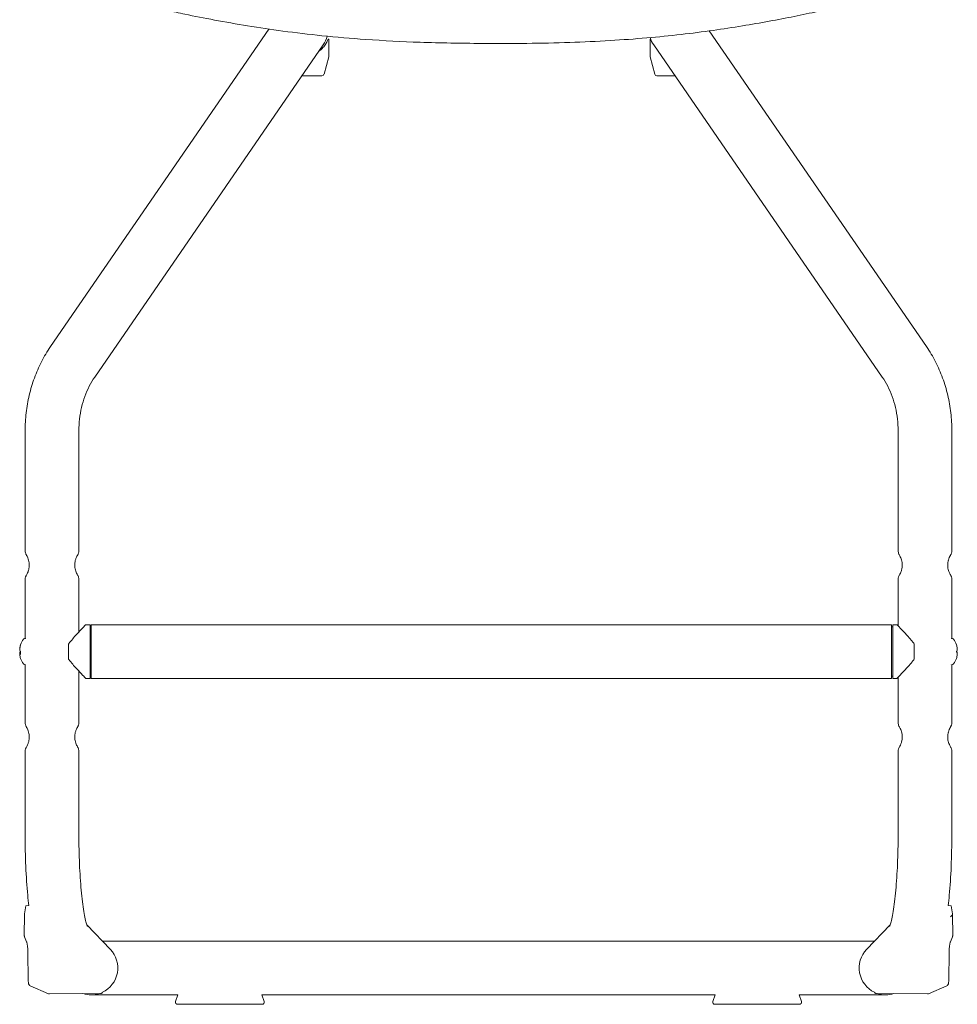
# Model space of a CAD drawing. Header units: millimetres. Extents: x -1056 to -619, y -921 to -86.
# Tile 1 of 2: x -1056 to -619, y -921 to -463. Entities that reach past the tile are written whole.
import ezdxf

# ---------------------------------------------------------------- set-up
doc = ezdxf.new("R2010")
doc.units = ezdxf.units.MM

msp = doc.modelspace()

# ---------------------------------------------------------------- linework, layer by layer
at = {"color": 0, "linetype": 'Continuous', "lineweight": 0}
for p, q in [((-939.75, -467.18), (-1041.4, -614.94)), ((-912.26, -471.93), (-911.92, -471.93)), ((-911.92, -479.8), (-911.92, -471.93)), ((-762.42, -471.93), (-762.08, -471.93)), ((-762.42, -479.8), (-762.42, -471.93)), ((-734.84, -468.02), (-633.77, -614.94)), ((-914.46, -474.52), (-1020.81, -629.11)), ((-760.72, -474.52), (-654.37, -629.11)), ((-914.13, -488.19), (-911.95, -480.06)), ((-760.21, -488.19), (-762.38, -480.06)), ((-924.37, -488.93), (-915.1, -488.93)), ((-759.24, -488.93), (-750.8, -488.93)), ((-1053.2, -654.16), (-1053.2, -709.83)), ((-1028.2, -654.16), (-1028.2, -709.83)), ((-646.98, -654.16), (-646.98, -709.83)), ((-621.98, -654.16), (-621.98, -709.83)), ((-622.57, -711.93), (-622.09, -711.09)), ((-1053.2, -723.36), (-1053.2, -749.83)), ((-1028.2, -723.36), (-1028.2, -747.73)), ((-646.98, -723.36), (-646.98, -744.85)), ((-621.98, -723.36), (-621.98, -749.83)), ((-1024.98, -744.33), (-1022.98, -744.33)), ((-1022.98, -769.33), (-1022.98, -744.33)), ((-1022.98, -745.33), (-1022.48, -745.33)), ((-649.98, -744.33), (-1022.48, -744.33)), ((-1022.48, -769.33), (-1022.48, -744.33)), ((-649.98, -769.33), (-649.98, -744.33)), ((-649.48, -745.33), (-649.98, -745.33)), ((-647.48, -744.33), (-649.48, -744.33)), ((-649.48, -769.33), (-649.48, -744.33)), ((-1053.07, -750.83), (-1053.58, -750.83)), ((-622.11, -750.83), (-621.59, -750.83)), ((-1055.74, -755.38), (-1055.74, -756.41)), ((-1032.98, -760.33), (-1032.98, -753.33)), ((-639.48, -760.33), (-639.48, -753.33)), ((-619.43, -756.41), (-619.43, -755.38)), ((-1055.74, -757.25), (-1055.74, -758.29)), ((-619.43, -758.29), (-619.43, -757.25)), ((-1053.16, -762.83), (-1053.58, -762.83)), ((-1053.2, -763.36), (-1053.2, -789.83)), ((-622.41, -762.83), (-622.41, -762.83)), ((-622.01, -762.83), (-621.59, -762.83)), ((-621.98, -763.36), (-621.98, -789.83)), ((-1028.2, -765.94), (-1028.2, -789.83)), ((-1024.98, -769.33), (-1022.98, -769.33)), ((-1022.98, -768.33), (-1022.48, -768.33)), ((-649.98, -769.33), (-1022.48, -769.33)), ((-649.48, -768.33), (-649.98, -768.33)), ((-647.48, -769.33), (-649.48, -769.33)), ((-646.98, -768.81), (-646.98, -789.83)), ((-622.57, -791.93), (-622.09, -791.09)), ((-1053.2, -803.36), (-1053.2, -842.19)), ((-1028.2, -803.36), (-1028.2, -842.19)), ((-646.98, -803.36), (-646.98, -842.19)), ((-621.98, -803.36), (-621.98, -842.19)), ((-1053.47, -878.85), (-1052.92, -875.09)), ((-1051.49, -875.08), (-1052.92, -875.09)), ((-622.25, -875.09), (-623.68, -875.08)), ((-622.25, -875.09), (-621.7, -878.85)), ((-1053.6, -889.14), (-1053.48, -879.01)), ((-621.69, -879.01), (-621.57, -889.14)), ((-1013.56, -895.45), (-1024.49, -884.03)), ((-650.69, -884.03), (-661.62, -895.45)), ((-1052.5, -891.88), (-1053.52, -889.55)), ((-657.93, -891.59), (-1017.25, -891.59)), ((-621.65, -889.55), (-622.67, -891.88)), ((-1051.78, -909.47), (-1051.95, -897.03)), ((-623.22, -897.03), (-623.39, -909.47)), ((-1042.31, -916.1), (-1050.9, -912.32)), ((-1041.88, -916.19), (-1018.13, -915.95)), ((-657.04, -915.95), (-633.29, -916.19)), ((-624.27, -912.32), (-632.85, -916.1)), ((-1022.59, -916.59), (-982.14, -916.59)), ((-982.14, -916.59), (-983.17, -919.67)), ((-943.03, -916.59), (-732.13, -916.59)), ((-943.03, -916.59), (-942.01, -919.67)), ((-733.16, -919.67), (-732.13, -916.59)), ((-693.02, -916.59), (-652.59, -916.59)), ((-692, -919.67), (-693.02, -916.59)), ((-982.22, -920.99), (-942.96, -920.99)), ((-732.21, -920.99), (-692.95, -920.99))]:
    msp.add_line(p, q, dxfattribs=at)
for centre, radius, start, end in [((-924.75, -467.43), 12.5, 325.4738, 345.8621), ((-912.92, -479.8), 1, 345, 0), ((-759.24, -487.93), 1, 195, 270), ((-652.59, -904.09), 12.5, 136.2596, 244.4785), ((-652.59, -904.09), 12.5, 251.6885, 287.1765)]:
    msp.add_arc(centre, radius, start, end, dxfattribs=at)
at = {"color": 0, "linetype": 'Continuous', "lineweight": 0, "extrusion": (0, 0, -1)}
for centre, radius, start, end in [((750.42, -467.43), 12.5, 325.4738, 342.7211), ((761.42, -479.8), 1, 345, 0), ((915.1, -487.93), 1, 195, 270), ((1045.86, -756.83), 10, 18.4319, 35.2515), ((1053.58, -751.37), 0.54, 35.2515, 90), ((621.59, -751.37), 0.54, 90, 144.7485), ((629.31, -756.83), 10, 144.7485, 161.5681), ((1045.86, -756.83), 10, 324.7485, 341.5681), ((629.31, -756.83), 10, 198.4319, 215.2515), ((1053.58, -762.29), 0.54, 270, 324.7485), ((621.59, -762.29), 0.54, 215.2515, 270), ((1052.6, -889.15), 1, 336.4232, 0.6972), ((622.57, -889.15), 1, 179.3028, 203.5768), ((1022.59, -904.09), 12.5, 136.2596, 244.4508), ((1022.59, -904.09), 12.5, 251.6891, 287.1759), ((982.22, -919.99), 1, 270, 18.3622), ((942.96, -919.99), 1, 161.6378, 270), ((732.21, -919.99), 1, 270, 18.3622), ((692.95, -919.99), 1, 161.6378, 270)]:
    msp.add_arc(centre, radius, start, end, dxfattribs=at)
at = {"color": 0, "linetype": 'Continuous', "lineweight": 0}
for centre, major_axis, ratio, start_param, end_param in [((-1045.86, -756.69), (-9.97, 0), 0.978638, -0.312839, -0.134507), ((-1046.51, -758.12), (-8.81, 4.49), 0.18399, 0.027705, 0.093463), ((-1046.51, -758.12), (-8.81, 4.49), 0.18399, 0.093463, 0.165298), ((-628.66, -758.12), (8.81, 4.49), 0.18399, -0.093463, -0.027705), ((-629.31, -756.69), (9.97, 0), 0.978638, 0.134507, 0.312839), ((-1045.86, -757.53), (-9.97, 0), 0.20559, -0.312839, -0.134507), ((-1045.86, -757.53), (-9.97, 0), 0.20559, 0.134507, 0.315215), ((-1046.51, -756.56), (-3.77, -9.15), 0.875817, -1.202601, -1.058931), ((-628.66, -756.56), (-3.77, 9.15), 0.875817, -1.951623, -1.938991), ((-629.31, -757.53), (9.97, 0), 0.20559, 0.134507, 0.312839), ((-1052.48, -878.84), (-0.587, -0.984), 0.825453, -1.104526, -0.958441), ((-622.69, -878.84), (-0.587, 0.984), 0.825453, -2.937601, -2.037067)]:
    msp.add_ellipse(centre, major_axis=major_axis, ratio=ratio, start_param=start_param, end_param=end_param, dxfattribs=at)
at = {"color": 0, "linetype": 'Continuous', "lineweight": 0, "extrusion": (0, 0, -1)}
for centre, major_axis, ratio, start_param, end_param in [((-1045.86, -756.98), (-9.97, 0), 0.978638, 0.134507, 0.315215), ((-1045.86, -756.14), (-9.97, 0), 0.20559, -0.315215, -0.134507), ((-1045.86, -756.98), (-9.97, 0), 0.978638, -0.315215, -0.134507), ((-1046.51, -757.1), (-3.77, 9.15), 0.875817, -1.196524, -1.189969), ((-1046.51, -755.55), (-8.81, -4.49), 0.18399, 0.021628, 0.03426), ((-629.31, -756.14), (9.97, 0), 0.20559, 0.134507, 0.315215), ((-628.66, -757.1), (-3.77, -9.15), 0.875817, -1.951623, -1.945068), ((-629.31, -756.98), (9.97, 0), 0.978638, 0.134507, 0.315215), ((-628.66, -755.55), (8.81, -4.49), 0.18399, -0.03426, -0.021628), ((-622.67, -880.44), (-0.988, -0.99), 0.003134, 1.719946, 2.390208)]:
    msp.add_ellipse(centre, major_axis=major_axis, ratio=ratio, start_param=start_param, end_param=end_param, dxfattribs=at)
at = {"color": 0, "linetype": 'Continuous', "lineweight": 0}
for points, knots in [([(-680.37, -458.1), (-681.67, -458.39), (-682.99, -458.68), (-687.91, -459.74), (-691.57, -460.51), (-699.11, -462.04), (-702.99, -462.8), (-711.03, -464.28), (-715.19, -465), (-723.89, -466.42), (-728.43, -467.11), (-737.96, -468.46), (-742.95, -469.1), (-753.24, -470.29), (-758.56, -470.82), (-769.53, -471.76), (-775.2, -472.16), (-787.15, -472.87), (-793.44, -473.18), (-806.4, -473.64), (-813.07, -473.76), (-826.78, -473.87), (-833.83, -473.87), (-850.39, -473.78), (-859.9, -473.63), (-877.87, -473.01), (-886.33, -472.58), (-901.56, -471.51), (-908.33, -470.93), (-921.18, -469.61), (-927.26, -468.9), (-938.8, -467.34), (-944.27, -466.53), (-954.89, -464.8), (-960.04, -463.89), (-969.75, -462.09), (-974.32, -461.19), (-981.6, -459.66), (-984.36, -459.05), (-987.08, -458.42)], [50.155756, 50.155756, 50.155756, 50.155756, 54.52998, 54.52998, 66.458479, 66.458479, 78.845054, 78.845054, 91.855418, 91.855418, 105.902893, 105.902893, 121.141291, 121.141291, 137.251998, 137.251998, 154.337367, 154.337367, 173.247088, 173.247088, 193.2592, 193.2592, 214.404009, 214.404009, 242.931591, 242.931591, 268.355041, 268.355041, 288.804668, 288.804668, 307.279267, 307.279267, 324.076351, 324.076351, 340.11843, 340.11843, 354.603275, 354.603275, 363.548497, 363.548497, 363.548497, 363.548497]), ([(-912.26, -471.93), (-912.4, -472.31), (-912.6, -472.76), (-913.14, -473.79), (-913.5, -474.38), (-914.37, -475.53), (-914.87, -476.09), (-915.76, -476.91), (-916.12, -477.21), (-916.51, -477.5)], [-8.1480698, -8.1480698, -8.1480698, -8.1480698, -7.9112825, -7.9112825, -7.6272132, -7.6272132, -7.343144, -7.343144, -7.1779046, -7.1779046, -7.1779046, -7.1779046]), ([(-1041.4, -614.94), (-1042.94, -617.17), (-1044.34, -619.52), (-1046.84, -624.41), (-1047.94, -626.94), (-1049.84, -632.14), (-1050.64, -634.8), (-1051.91, -640.23), (-1052.39, -642.99), (-1053.04, -648.55), (-1053.2, -651.36), (-1053.2, -654.16)], [0.8726646, 0.8726646, 0.8726646, 0.8726646, 1.012291, 1.012291, 1.1519173, 1.1519173, 1.2915436, 1.2915436, 1.43117, 1.43117, 1.5707963, 1.5707963, 1.5707963, 1.5707963]), ([(-633.77, -614.94), (-632.23, -617.17), (-630.83, -619.52), (-628.33, -624.41), (-627.23, -626.94), (-625.33, -632.14), (-624.54, -634.8), (-623.26, -640.23), (-622.78, -642.99), (-622.14, -648.55), (-621.98, -651.36), (-621.98, -654.16)], [0.8726646, 0.8726646, 0.8726646, 0.8726646, 1.012291, 1.012291, 1.1519173, 1.1519173, 1.2915436, 1.2915436, 1.43117, 1.43117, 1.5707963, 1.5707963, 1.5707963, 1.5707963]), ([(-1020.81, -629.11), (-1021.72, -630.43), (-1022.57, -631.86), (-1024.11, -634.87), (-1024.81, -636.46), (-1026.01, -639.76), (-1026.53, -641.48), (-1027.35, -645), (-1027.67, -646.8), (-1028.09, -650.46), (-1028.2, -652.31), (-1028.2, -654.16)], [0.8726646, 0.8726646, 0.8726646, 0.8726646, 1.012291, 1.012291, 1.1519173, 1.1519173, 1.2915436, 1.2915436, 1.43117, 1.43117, 1.5707963, 1.5707963, 1.5707963, 1.5707963]), ([(-654.37, -629.11), (-653.45, -630.43), (-652.6, -631.86), (-651.06, -634.87), (-650.37, -636.46), (-649.16, -639.76), (-648.65, -641.48), (-647.82, -645), (-647.5, -646.8), (-647.08, -650.46), (-646.98, -652.31), (-646.98, -654.16)], [0.8726646, 0.8726646, 0.8726646, 0.8726646, 1.012291, 1.012291, 1.1519173, 1.1519173, 1.2915436, 1.2915436, 1.43117, 1.43117, 1.5707963, 1.5707963, 1.5707963, 1.5707963]), ([(-1052.63, -711.87), (-1052.64, -711.86), (-1052.65, -711.85), (-1052.65, -711.84), (-1052.65, -711.84), (-1052.65, -711.84), (-1052.65, -711.84), (-1052.66, -711.84), (-1052.66, -711.84), (-1052.66, -711.83), (-1052.66, -711.83), (-1052.66, -711.83), (-1052.66, -711.83), (-1052.66, -711.83), (-1052.66, -711.82), (-1052.67, -711.81), (-1052.68, -711.8), (-1052.69, -711.77), (-1052.71, -711.75), (-1052.75, -711.66), (-1052.79, -711.59), (-1052.91, -711.32), (-1052.99, -711.11), (-1053.15, -710.55), (-1053.2, -710.19), (-1053.2, -709.83)], [0.001059, 0.001059, 0.001059, 0.001059, 0.371213, 0.371213, 0.510321, 0.510321, 0.562496, 0.562496, 0.582153, 0.582153, 0.586806, 0.586806, 0.591475, 0.591475, 0.600971, 0.600971, 0.638833, 0.638833, 0.713048, 0.713048, 0.935698, 0.935698, 1.605649, 1.605649, 2.6835, 2.6835, 2.6835, 2.6835]), ([(-1028.2, -709.83), (-1028.2, -710.26), (-1028.27, -710.7), (-1028.45, -711.24), (-1028.5, -711.37), (-1028.59, -711.56), (-1028.62, -711.63), (-1028.67, -711.72), (-1028.69, -711.75), (-1028.71, -711.79), (-1028.72, -711.81), (-1028.73, -711.82), (-1028.73, -711.83), (-1028.73, -711.83), (-1028.73, -711.83), (-1028.74, -711.83), (-1028.74, -711.83), (-1028.74, -711.84), (-1028.74, -711.84), (-1028.74, -711.84), (-1028.74, -711.84), (-1028.74, -711.84), (-1028.74, -711.84), (-1028.75, -711.85), (-1028.75, -711.86), (-1028.76, -711.87)], [0, 0, 0, 0, 1.296544, 1.296544, 1.71695, 1.71695, 1.929402, 1.929402, 2.036406, 2.036406, 2.076539, 2.076539, 2.091702, 2.091702, 2.095751, 2.095751, 2.099805, 2.099805, 2.116252, 2.116252, 2.180324, 2.180324, 2.370219, 2.370219, 2.699324, 2.699324, 2.699324, 2.699324]), ([(-645.14, -717.83), (-645.08, -717.43), (-645.04, -717.01), (-645.04, -716.16), (-645.08, -715.73), (-645.2, -714.92), (-645.3, -714.53), (-645.52, -713.79), (-645.65, -713.45), (-645.92, -712.81), (-646.06, -712.53), (-646.28, -712.1), (-646.37, -711.96), (-646.41, -711.88), (-646.42, -711.87), (-646.42, -711.86), (-646.43, -711.85), (-646.43, -711.85), (-646.43, -711.85), (-646.43, -711.85), (-646.43, -711.85), (-646.43, -711.85), (-646.43, -711.85), (-646.43, -711.85), (-646.43, -711.85), (-646.43, -711.85), (-646.43, -711.85), (-646.43, -711.85), (-646.43, -711.85), (-646.43, -711.84), (-646.43, -711.84), (-646.43, -711.84), (-646.43, -711.84), (-646.44, -711.84), (-646.44, -711.84), (-646.45, -711.82), (-646.46, -711.8), (-646.48, -711.76), (-646.5, -711.73), (-646.55, -711.63), (-646.59, -711.56), (-646.72, -711.25), (-646.81, -711.01), (-646.94, -710.46), (-646.98, -710.14), (-646.98, -709.83)], [0, 0, 0, 0, 1.260311, 1.260311, 2.541565, 2.541565, 3.827017, 3.827017, 5.253474, 5.253474, 6.880254, 6.880254, 8.639108, 8.639108, 8.867711, 8.867711, 9.210766, 9.210766, 9.27505, 9.27505, 9.323262, 9.323262, 9.341342, 9.341342, 9.356904, 9.356904, 9.372509, 9.372509, 9.37642, 9.37642, 9.378373, 9.378373, 9.382345, 9.382345, 9.390268, 9.390268, 9.452852, 9.452852, 9.536448, 9.536448, 9.787339, 9.787339, 10.542901, 10.542901, 11.488642, 11.488642, 11.488642, 11.488642]), ([(-621.98, -709.83), (-621.98, -710.26), (-622.05, -710.7), (-622.24, -711.25), (-622.29, -711.39), (-622.39, -711.59), (-622.42, -711.66), (-622.47, -711.75), (-622.48, -711.78), (-622.5, -711.81), (-622.5, -711.81), (-622.51, -711.82), (-622.51, -711.82), (-622.51, -711.83), (-622.52, -711.83), (-622.52, -711.84), (-622.52, -711.84), (-622.53, -711.85), (-622.53, -711.85), (-622.53, -711.86), (-622.53, -711.86), (-622.54, -711.88), (-622.55, -711.9), (-622.57, -711.92)], [0, 0, 0, 0, 1.296452, 1.296452, 1.7489, 1.7489, 1.973086, 1.973086, 2.057553, 2.057553, 2.07718, 2.07718, 2.093331, 2.093331, 2.125888, 2.125888, 2.190184, 2.190184, 2.327961, 2.327961, 2.575454, 2.575454, 3.049708, 3.049708, 3.049708, 3.049708]), ([(-1052.65, -721.34), (-1052.65, -721.34), (-1052.65, -721.34), (-1052.65, -721.34), (-1052.65, -721.34), (-1052.65, -721.34), (-1052.65, -721.34), (-1052.64, -721.32), (-1052.62, -721.3), (-1052.55, -721.17), (-1052.44, -720.98), (-1052.17, -720.44), (-1052.01, -720.09), (-1051.69, -719.27), (-1051.54, -718.79), (-1051.34, -717.8), (-1051.27, -717.3), (-1051.25, -716.36), (-1051.28, -715.91), (-1051.39, -715.09), (-1051.47, -714.7), (-1051.68, -713.95), (-1051.81, -713.59), (-1052.08, -712.94), (-1052.22, -712.65), (-1052.46, -712.18), (-1052.55, -712.01), (-1052.62, -711.9), (-1052.62, -711.89), (-1052.63, -711.87)], [2.127622, 2.127622, 2.127622, 2.127622, 2.143343, 2.143343, 2.212396, 2.212396, 2.419598, 2.419598, 3.041779, 3.041779, 4.932355, 4.932355, 6.740348, 6.740348, 8.462089, 8.462089, 9.980007, 9.980007, 11.28328, 11.28328, 12.557509, 12.557509, 13.961313, 13.961313, 15.549648, 15.549648, 17.295151, 17.295151, 17.705701, 17.705701, 17.705701, 17.705701]), ([(-1028.74, -711.84), (-1028.74, -711.84), (-1028.74, -711.84), (-1028.74, -711.84), (-1028.74, -711.84), (-1028.74, -711.84), (-1028.74, -711.85), (-1028.75, -711.87), (-1028.77, -711.89), (-1028.84, -712.01), (-1028.95, -712.2), (-1029.22, -712.74), (-1029.39, -713.09), (-1029.7, -713.92), (-1029.85, -714.4), (-1030.05, -715.38), (-1030.12, -715.89), (-1030.14, -716.83), (-1030.11, -717.27), (-1030, -718.09), (-1029.92, -718.49), (-1029.71, -719.24), (-1029.58, -719.59), (-1029.31, -720.24), (-1029.18, -720.53), (-1028.94, -721), (-1028.84, -721.17), (-1028.78, -721.28), (-1028.77, -721.3), (-1028.76, -721.31)], [2.127622, 2.127622, 2.127622, 2.127622, 2.143343, 2.143343, 2.212396, 2.212396, 2.419598, 2.419598, 3.041779, 3.041779, 4.932354, 4.932354, 6.740346, 6.740346, 8.462087, 8.462087, 9.980006, 9.980006, 11.283279, 11.283279, 12.557508, 12.557508, 13.961312, 13.961312, 15.549646, 15.549646, 17.295149, 17.295149, 17.705701, 17.705701, 17.705701, 17.705701]), ([(-645.13, -715.37), (-645.2, -714.94), (-645.3, -714.53), (-645.52, -713.79), (-645.65, -713.44), (-645.92, -712.81), (-646.06, -712.53), (-646.28, -712.1), (-646.37, -711.95), (-646.41, -711.88), (-646.42, -711.87), (-646.43, -711.86), (-646.43, -711.85), (-646.43, -711.85), (-646.43, -711.85), (-646.43, -711.85)], [0, 0, 0, 0, 1.341349, 1.341349, 2.763777, 2.763777, 4.389462, 4.389462, 6.148966, 6.148966, 6.373871, 6.373871, 6.711397, 6.711397, 6.789041, 6.789041, 6.789041, 6.789041]), ([(-622.57, -711.93), (-622.62, -712.01), (-622.68, -712.11), (-622.88, -712.49), (-623.04, -712.82), (-623.37, -713.6), (-623.53, -714.06), (-623.77, -715.02), (-623.86, -715.53), (-623.93, -716.5), (-623.92, -716.96), (-623.83, -717.81), (-623.76, -718.21), (-623.57, -718.98), (-623.45, -719.34), (-623.19, -720.02), (-623.05, -720.33), (-622.8, -720.85), (-622.69, -721.05), (-622.58, -721.25), (-622.55, -721.29), (-622.53, -721.32), (-622.53, -721.33), (-622.53, -721.33), (-622.53, -721.33), (-622.53, -721.33), (-622.53, -721.34), (-622.52, -721.34), (-622.52, -721.35), (-622.52, -721.35), (-622.51, -721.36), (-622.51, -721.37), (-622.51, -721.37), (-622.5, -721.38), (-622.49, -721.39), (-622.47, -721.44), (-622.45, -721.47), (-622.4, -721.56), (-622.38, -721.6), (-622.29, -721.79), (-622.24, -721.93), (-622.05, -722.49), (-621.98, -722.92), (-621.98, -723.36)], [0, 0, 0, 0, 1.277032, 1.277032, 3.190128, 3.190128, 4.937652, 4.937652, 6.513139, 6.513139, 7.859197, 7.859197, 9.123675, 9.123675, 10.48646, 10.48646, 12.033147, 12.033147, 13.741974, 13.741974, 14.638609, 14.638609, 14.863056, 14.863056, 14.947207, 14.947207, 15.073532, 15.073532, 15.111672, 15.111672, 15.143836, 15.143836, 15.159862, 15.159862, 15.192232, 15.192232, 15.320619, 15.320619, 15.474911, 15.474911, 15.938408, 15.938408, 17.23172, 17.23172, 17.23172, 17.23172]), ([(-622.58, -711.95), (-622.59, -711.95), (-622.59, -711.96), (-622.66, -712.09), (-622.78, -712.29), (-623.06, -712.86), (-623.23, -713.23), (-623.52, -714.06), (-623.66, -714.5), (-623.75, -714.98)], [3.203782, 3.203782, 3.203782, 3.203782, 3.319463, 3.319463, 5.144282, 5.144282, 6.955316, 6.955316, 8.51791, 8.51791, 8.51791, 8.51791]), ([(-622.53, -711.86), (-622.53, -711.86), (-622.53, -711.86), (-622.53, -711.86), (-622.53, -711.86), (-622.54, -711.87), (-622.54, -711.88), (-622.55, -711.9), (-622.56, -711.91), (-622.57, -711.93)], [2.236614, 2.236614, 2.236614, 2.236614, 2.3708329, 2.3708329, 2.51485, 2.51485, 2.7309045, 2.7309045, 3.0650471, 3.0650471, 3.0650471, 3.0650471]), ([(-646.98, -723.36), (-646.98, -722.92), (-646.91, -722.49), (-646.7, -721.87), (-646.61, -721.67), (-646.5, -721.46), (-646.49, -721.44), (-646.47, -721.41), (-646.46, -721.4), (-646.46, -721.38), (-646.45, -721.37), (-646.45, -721.37), (-646.45, -721.36), (-646.44, -721.36), (-646.44, -721.36), (-646.44, -721.35), (-646.44, -721.35), (-646.44, -721.35), (-646.44, -721.35), (-646.44, -721.35), (-646.44, -721.34), (-646.43, -721.34), (-646.43, -721.34), (-646.42, -721.32), (-646.41, -721.3), (-646.35, -721.2), (-646.26, -721.04), (-646.01, -720.56), (-645.85, -720.23), (-645.53, -719.44), (-645.38, -718.97), (-645.21, -718.26), (-645.17, -718.05), (-645.14, -717.83)], [0, 0, 0, 0, 1.296544, 1.296544, 1.940467, 1.940467, 2.021469, 2.021469, 2.051848, 2.051848, 2.074669, 2.074669, 2.082699, 2.082699, 2.09082, 2.09082, 2.09896, 2.09896, 2.131758, 2.131758, 2.195786, 2.195786, 2.387811, 2.387811, 2.96441, 2.96441, 4.713303, 4.713303, 6.529894, 6.529894, 8.271383, 8.271383, 8.946021, 8.946021, 8.946021, 8.946021]), ([(-646.43, -721.34), (-646.43, -721.34), (-646.43, -721.34), (-646.43, -721.34), (-646.43, -721.34), (-646.43, -721.34), (-646.43, -721.33), (-646.41, -721.29), (-646.38, -721.26), (-646.27, -721.05), (-646.11, -720.77), (-645.78, -720.07), (-645.61, -719.67), (-645.33, -718.77), (-645.2, -718.27), (-645.09, -717.51), (-645.07, -717.28), (-645.03, -716.61), (-645.04, -716.16), (-645.1, -715.61), (-645.12, -715.49), (-645.13, -715.37)], [2.148175, 2.148175, 2.148175, 2.148175, 2.168285, 2.168285, 2.26429, 2.26429, 2.55242, 2.55242, 3.417964, 3.417964, 5.575234, 5.575234, 7.345379, 7.345379, 9.010203, 9.010203, 9.717415, 9.717415, 11.028744, 11.028744, 11.413513, 11.413513, 11.413513, 11.413513]), ([(-1053.2, -723.36), (-1053.2, -722.92), (-1053.12, -722.49), (-1052.94, -721.94), (-1052.89, -721.81), (-1052.8, -721.62), (-1052.77, -721.56), (-1052.72, -721.46), (-1052.7, -721.43), (-1052.68, -721.39), (-1052.67, -721.38), (-1052.66, -721.36), (-1052.66, -721.36), (-1052.66, -721.35), (-1052.66, -721.35), (-1052.66, -721.35), (-1052.66, -721.35), (-1052.65, -721.35), (-1052.65, -721.35), (-1052.65, -721.34), (-1052.65, -721.34), (-1052.65, -721.34), (-1052.65, -721.34), (-1052.65, -721.33), (-1052.64, -721.32), (-1052.63, -721.31)], [0, 0, 0, 0, 1.296544, 1.296544, 1.71695, 1.71695, 1.929402, 1.929402, 2.036406, 2.036406, 2.076539, 2.076539, 2.091702, 2.091702, 2.095751, 2.095751, 2.099805, 2.099805, 2.116252, 2.116252, 2.180324, 2.180324, 2.370219, 2.370219, 2.699324, 2.699324, 2.699324, 2.699324]), ([(-1028.76, -721.31), (-1028.75, -721.32), (-1028.74, -721.33), (-1028.74, -721.34), (-1028.74, -721.34), (-1028.74, -721.35), (-1028.74, -721.35), (-1028.74, -721.35), (-1028.74, -721.35), (-1028.73, -721.35), (-1028.73, -721.35), (-1028.73, -721.35), (-1028.73, -721.35), (-1028.73, -721.36), (-1028.73, -721.36), (-1028.72, -721.37), (-1028.72, -721.38), (-1028.7, -721.42), (-1028.69, -721.44), (-1028.64, -721.53), (-1028.6, -721.59), (-1028.48, -721.86), (-1028.4, -722.07), (-1028.25, -722.63), (-1028.2, -723), (-1028.2, -723.36)], [0.001059, 0.001059, 0.001059, 0.001059, 0.371213, 0.371213, 0.510321, 0.510321, 0.562496, 0.562496, 0.582153, 0.582153, 0.586806, 0.586806, 0.591475, 0.591475, 0.600972, 0.600972, 0.638833, 0.638833, 0.713048, 0.713048, 0.935698, 0.935698, 1.605649, 1.605649, 2.6835, 2.6835, 2.6835, 2.6835]), ([(-1024.98, -744.33), (-1024.98, -744.33), (-1025.06, -744.42), (-1025.4, -744.77), (-1025.65, -745.04), (-1026.6, -746.03), (-1027.51, -746.98), (-1028.99, -748.58), (-1029.58, -749.22), (-1030.78, -750.58), (-1031.4, -751.3), (-1032.34, -752.46), (-1032.67, -752.89), (-1032.98, -753.33)], [-6.637612, -6.637612, -6.637612, -6.637612, -6.38138, -6.38138, -6.125148, -6.125148, -5.612684, -5.612684, -5.315782, -5.315782, -5.018879, -5.018879, -4.844325, -4.844325, -4.844325, -4.844325]), ([(-639.48, -753.33), (-639.78, -752.89), (-640.12, -752.46), (-641.05, -751.3), (-641.67, -750.58), (-642.88, -749.22), (-643.47, -748.58), (-644.95, -746.98), (-645.85, -746.03), (-646.8, -745.04), (-647.06, -744.77), (-647.39, -744.42), (-647.48, -744.33), (-647.48, -744.33)], [0.41925, 0.41925, 0.41925, 0.41925, 0.593805, 0.593805, 0.890707, 0.890707, 1.187609, 1.187609, 1.700073, 1.700073, 1.956305, 1.956305, 2.212537, 2.212537, 2.212537, 2.212537]), ([(-1032.98, -760.33), (-1032.67, -760.78), (-1032.34, -761.21), (-1031.4, -762.37), (-1030.78, -763.09), (-1029.58, -764.44), (-1028.99, -765.09), (-1027.51, -766.68), (-1026.6, -767.64), (-1025.65, -768.63), (-1025.4, -768.89), (-1025.06, -769.24), (-1024.98, -769.33), (-1024.98, -769.33)], [-4.005824, -4.005824, -4.005824, -4.005824, -3.83127, -3.83127, -3.534368, -3.534368, -3.237466, -3.237466, -2.725002, -2.725002, -2.46877, -2.46877, -2.212537, -2.212537, -2.212537, -2.212537]), ([(-647.48, -769.33), (-647.48, -769.33), (-647.39, -769.24), (-647.06, -768.89), (-646.8, -768.63), (-645.85, -767.64), (-644.95, -766.68), (-643.47, -765.09), (-642.88, -764.44), (-641.67, -763.09), (-641.05, -762.37), (-640.12, -761.21), (-639.78, -760.78), (-639.48, -760.33)], [6.637612, 6.637612, 6.637612, 6.637612, 6.893844, 6.893844, 7.150076, 7.150076, 7.662541, 7.662541, 7.959443, 7.959443, 8.256345, 8.256345, 8.430899, 8.430899, 8.430899, 8.430899]), ([(-1052.63, -791.87), (-1052.64, -791.86), (-1052.65, -791.85), (-1052.65, -791.84), (-1052.65, -791.84), (-1052.65, -791.84), (-1052.65, -791.84), (-1052.66, -791.84), (-1052.66, -791.84), (-1052.66, -791.83), (-1052.66, -791.83), (-1052.66, -791.83), (-1052.66, -791.83), (-1052.66, -791.83), (-1052.66, -791.82), (-1052.67, -791.81), (-1052.68, -791.8), (-1052.69, -791.77), (-1052.71, -791.75), (-1052.75, -791.66), (-1052.79, -791.59), (-1052.91, -791.32), (-1052.99, -791.11), (-1053.15, -790.55), (-1053.2, -790.19), (-1053.2, -789.83)], [0.001059, 0.001059, 0.001059, 0.001059, 0.371213, 0.371213, 0.510321, 0.510321, 0.562496, 0.562496, 0.582153, 0.582153, 0.586806, 0.586806, 0.591475, 0.591475, 0.600972, 0.600972, 0.638833, 0.638833, 0.713048, 0.713048, 0.935698, 0.935698, 1.605649, 1.605649, 2.6835, 2.6835, 2.6835, 2.6835]), ([(-1052.65, -801.34), (-1052.65, -801.34), (-1052.65, -801.34), (-1052.65, -801.34), (-1052.65, -801.34), (-1052.65, -801.34), (-1052.65, -801.34), (-1052.64, -801.32), (-1052.62, -801.3), (-1052.55, -801.17), (-1052.44, -800.98), (-1052.17, -800.44), (-1052.01, -800.09), (-1051.69, -799.27), (-1051.54, -798.79), (-1051.34, -797.8), (-1051.27, -797.3), (-1051.25, -796.36), (-1051.28, -795.91), (-1051.39, -795.09), (-1051.47, -794.7), (-1051.68, -793.95), (-1051.81, -793.59), (-1052.08, -792.94), (-1052.22, -792.65), (-1052.46, -792.18), (-1052.55, -792.01), (-1052.62, -791.9), (-1052.62, -791.89), (-1052.63, -791.87)], [2.127622, 2.127622, 2.127622, 2.127622, 2.143343, 2.143343, 2.212396, 2.212396, 2.419598, 2.419598, 3.041778, 3.041778, 4.932352, 4.932352, 6.740344, 6.740344, 8.462086, 8.462086, 9.980005, 9.980005, 11.283278, 11.283278, 12.557506, 12.557506, 13.96131, 13.96131, 15.549644, 15.549644, 17.295147, 17.295147, 17.705701, 17.705701, 17.705701, 17.705701]), ([(-1028.74, -791.84), (-1028.74, -791.84), (-1028.74, -791.84), (-1028.74, -791.84), (-1028.74, -791.84), (-1028.74, -791.84), (-1028.74, -791.85), (-1028.75, -791.87), (-1028.77, -791.89), (-1028.84, -792.01), (-1028.95, -792.2), (-1029.22, -792.74), (-1029.39, -793.09), (-1029.7, -793.92), (-1029.85, -794.4), (-1030.05, -795.38), (-1030.12, -795.89), (-1030.14, -796.83), (-1030.11, -797.27), (-1030, -798.09), (-1029.92, -798.49), (-1029.71, -799.24), (-1029.58, -799.59), (-1029.31, -800.24), (-1029.18, -800.53), (-1028.94, -801), (-1028.84, -801.17), (-1028.78, -801.28), (-1028.77, -801.3), (-1028.76, -801.31)], [2.127622, 2.127622, 2.127622, 2.127622, 2.143343, 2.143343, 2.212396, 2.212396, 2.419597, 2.419597, 3.041776, 3.041776, 4.932345, 4.932345, 6.740337, 6.740337, 8.46208, 8.46208, 9.979999, 9.979999, 11.283273, 11.283273, 12.557502, 12.557502, 13.961305, 13.961305, 15.549638, 15.549638, 17.295141, 17.295141, 17.705701, 17.705701, 17.705701, 17.705701]), ([(-1028.2, -789.83), (-1028.2, -790.26), (-1028.27, -790.7), (-1028.45, -791.24), (-1028.5, -791.37), (-1028.59, -791.56), (-1028.62, -791.63), (-1028.67, -791.72), (-1028.69, -791.75), (-1028.71, -791.79), (-1028.72, -791.81), (-1028.73, -791.82), (-1028.73, -791.83), (-1028.73, -791.83), (-1028.73, -791.83), (-1028.74, -791.83), (-1028.74, -791.83), (-1028.74, -791.84), (-1028.74, -791.84), (-1028.74, -791.84), (-1028.74, -791.84), (-1028.74, -791.84), (-1028.74, -791.84), (-1028.75, -791.85), (-1028.75, -791.86), (-1028.76, -791.87)], [0, 0, 0, 0, 1.296544, 1.296544, 1.71695, 1.71695, 1.929402, 1.929402, 2.036406, 2.036406, 2.076539, 2.076539, 2.091702, 2.091702, 2.095751, 2.095751, 2.099805, 2.099805, 2.116252, 2.116252, 2.180324, 2.180324, 2.370219, 2.370219, 2.699324, 2.699324, 2.699324, 2.699324]), ([(-645.14, -797.83), (-645.08, -797.43), (-645.04, -797.01), (-645.04, -796.16), (-645.08, -795.73), (-645.2, -794.92), (-645.3, -794.53), (-645.52, -793.79), (-645.65, -793.45), (-645.92, -792.81), (-646.06, -792.53), (-646.28, -792.1), (-646.37, -791.96), (-646.41, -791.88), (-646.42, -791.87), (-646.42, -791.86), (-646.43, -791.85), (-646.43, -791.85), (-646.43, -791.85), (-646.43, -791.85), (-646.43, -791.85), (-646.43, -791.85), (-646.43, -791.85), (-646.43, -791.85), (-646.43, -791.85), (-646.43, -791.85), (-646.43, -791.85), (-646.43, -791.85), (-646.43, -791.85), (-646.43, -791.84), (-646.43, -791.84), (-646.43, -791.84), (-646.43, -791.84), (-646.44, -791.84), (-646.44, -791.84), (-646.45, -791.82), (-646.46, -791.8), (-646.48, -791.76), (-646.5, -791.73), (-646.55, -791.63), (-646.59, -791.56), (-646.72, -791.25), (-646.81, -791.01), (-646.94, -790.46), (-646.98, -790.14), (-646.98, -789.83)], [0, 0, 0, 0, 1.260311, 1.260311, 2.541565, 2.541565, 3.827017, 3.827017, 5.253474, 5.253474, 6.880254, 6.880254, 8.639108, 8.639108, 8.867711, 8.867711, 9.210766, 9.210766, 9.27505, 9.27505, 9.323262, 9.323262, 9.341342, 9.341342, 9.356904, 9.356904, 9.372509, 9.372509, 9.37642, 9.37642, 9.378373, 9.378373, 9.382345, 9.382345, 9.390268, 9.390268, 9.452852, 9.452852, 9.536448, 9.536448, 9.787339, 9.787339, 10.5429, 10.5429, 11.488642, 11.488642, 11.488642, 11.488642]), ([(-645.13, -795.37), (-645.2, -794.94), (-645.3, -794.53), (-645.52, -793.79), (-645.65, -793.44), (-645.92, -792.81), (-646.06, -792.53), (-646.28, -792.1), (-646.37, -791.95), (-646.41, -791.88), (-646.42, -791.87), (-646.43, -791.86), (-646.43, -791.85), (-646.43, -791.85), (-646.43, -791.85), (-646.43, -791.85)], [0, 0, 0, 0, 1.341349, 1.341349, 2.763777, 2.763777, 4.389462, 4.389462, 6.148966, 6.148966, 6.373871, 6.373871, 6.711397, 6.711397, 6.789041, 6.789041, 6.789041, 6.789041]), ([(-622.57, -791.93), (-622.62, -792.01), (-622.68, -792.11), (-622.88, -792.49), (-623.04, -792.82), (-623.37, -793.6), (-623.53, -794.06), (-623.77, -795.02), (-623.86, -795.53), (-623.93, -796.5), (-623.92, -796.96), (-623.83, -797.81), (-623.76, -798.21), (-623.57, -798.98), (-623.45, -799.34), (-623.19, -800.02), (-623.05, -800.33), (-622.8, -800.85), (-622.69, -801.05), (-622.58, -801.25), (-622.55, -801.29), (-622.53, -801.32), (-622.53, -801.33), (-622.53, -801.33), (-622.53, -801.33), (-622.53, -801.33), (-622.53, -801.34), (-622.52, -801.34), (-622.52, -801.35), (-622.52, -801.35), (-622.51, -801.36), (-622.51, -801.37), (-622.51, -801.37), (-622.5, -801.38), (-622.49, -801.39), (-622.47, -801.44), (-622.45, -801.47), (-622.4, -801.56), (-622.38, -801.6), (-622.29, -801.79), (-622.24, -801.93), (-622.05, -802.49), (-621.98, -802.92), (-621.98, -803.36)], [0, 0, 0, 0, 1.277032, 1.277032, 3.190128, 3.190128, 4.937652, 4.937652, 6.513139, 6.513139, 7.859197, 7.859197, 9.123675, 9.123675, 10.48646, 10.48646, 12.033147, 12.033147, 13.741974, 13.741974, 14.638609, 14.638609, 14.863056, 14.863056, 14.947207, 14.947207, 15.073532, 15.073532, 15.111672, 15.111672, 15.143836, 15.143836, 15.159862, 15.159862, 15.192232, 15.192232, 15.320619, 15.320619, 15.474911, 15.474911, 15.938408, 15.938408, 17.23172, 17.23172, 17.23172, 17.23172]), ([(-622.58, -791.95), (-622.59, -791.95), (-622.59, -791.96), (-622.66, -792.09), (-622.78, -792.29), (-623.06, -792.86), (-623.23, -793.23), (-623.52, -794.06), (-623.66, -794.5), (-623.75, -794.98)], [3.203782, 3.203782, 3.203782, 3.203782, 3.319463, 3.319463, 5.144282, 5.144282, 6.955316, 6.955316, 8.51791, 8.51791, 8.51791, 8.51791]), ([(-621.98, -789.83), (-621.98, -790.26), (-622.05, -790.7), (-622.24, -791.25), (-622.29, -791.39), (-622.39, -791.59), (-622.42, -791.66), (-622.47, -791.75), (-622.48, -791.78), (-622.5, -791.81), (-622.5, -791.81), (-622.51, -791.82), (-622.51, -791.82), (-622.51, -791.83), (-622.52, -791.83), (-622.52, -791.84), (-622.52, -791.84), (-622.53, -791.85), (-622.53, -791.85), (-622.53, -791.86), (-622.53, -791.86), (-622.54, -791.88), (-622.55, -791.9), (-622.57, -791.92)], [0, 0, 0, 0, 1.296452, 1.296452, 1.7489, 1.7489, 1.973086, 1.973086, 2.057553, 2.057553, 2.07718, 2.07718, 2.093331, 2.093331, 2.125888, 2.125888, 2.190184, 2.190184, 2.327961, 2.327961, 2.575454, 2.575454, 3.049708, 3.049708, 3.049708, 3.049708]), ([(-622.53, -791.86), (-622.53, -791.86), (-622.53, -791.86), (-622.53, -791.86), (-622.53, -791.86), (-622.54, -791.87), (-622.54, -791.88), (-622.55, -791.9), (-622.56, -791.91), (-622.57, -791.93)], [2.236614, 2.236614, 2.236614, 2.236614, 2.3708329, 2.3708329, 2.51485, 2.51485, 2.7309045, 2.7309045, 3.0650471, 3.0650471, 3.0650471, 3.0650471]), ([(-646.43, -801.34), (-646.43, -801.34), (-646.43, -801.34), (-646.43, -801.34), (-646.43, -801.34), (-646.43, -801.34), (-646.43, -801.33), (-646.41, -801.29), (-646.38, -801.26), (-646.27, -801.05), (-646.11, -800.77), (-645.78, -800.07), (-645.61, -799.67), (-645.33, -798.77), (-645.2, -798.27), (-645.09, -797.51), (-645.07, -797.28), (-645.03, -796.61), (-645.04, -796.16), (-645.1, -795.61), (-645.12, -795.49), (-645.13, -795.37)], [2.148175, 2.148175, 2.148175, 2.148175, 2.168285, 2.168285, 2.26429, 2.26429, 2.55242, 2.55242, 3.417964, 3.417964, 5.575234, 5.575234, 7.345379, 7.345379, 9.010203, 9.010203, 9.717415, 9.717415, 11.028744, 11.028744, 11.413513, 11.413513, 11.413513, 11.413513]), ([(-1053.2, -803.36), (-1053.2, -802.92), (-1053.12, -802.49), (-1052.94, -801.94), (-1052.89, -801.81), (-1052.8, -801.62), (-1052.77, -801.56), (-1052.72, -801.46), (-1052.7, -801.43), (-1052.68, -801.39), (-1052.67, -801.38), (-1052.66, -801.36), (-1052.66, -801.36), (-1052.66, -801.35), (-1052.66, -801.35), (-1052.66, -801.35), (-1052.66, -801.35), (-1052.65, -801.35), (-1052.65, -801.35), (-1052.65, -801.34), (-1052.65, -801.34), (-1052.65, -801.34), (-1052.65, -801.34), (-1052.65, -801.33), (-1052.64, -801.32), (-1052.63, -801.31)], [0, 0, 0, 0, 1.296544, 1.296544, 1.71695, 1.71695, 1.929402, 1.929402, 2.036406, 2.036406, 2.076539, 2.076539, 2.091702, 2.091702, 2.095751, 2.095751, 2.099805, 2.099805, 2.116252, 2.116252, 2.180324, 2.180324, 2.370219, 2.370219, 2.699324, 2.699324, 2.699324, 2.699324]), ([(-1028.76, -801.31), (-1028.75, -801.32), (-1028.74, -801.33), (-1028.74, -801.34), (-1028.74, -801.34), (-1028.74, -801.35), (-1028.74, -801.35), (-1028.74, -801.35), (-1028.74, -801.35), (-1028.73, -801.35), (-1028.73, -801.35), (-1028.73, -801.35), (-1028.73, -801.35), (-1028.73, -801.36), (-1028.73, -801.36), (-1028.72, -801.37), (-1028.72, -801.38), (-1028.7, -801.42), (-1028.69, -801.44), (-1028.64, -801.53), (-1028.6, -801.59), (-1028.48, -801.86), (-1028.4, -802.07), (-1028.25, -802.63), (-1028.2, -803), (-1028.2, -803.36)], [0.001059, 0.001059, 0.001059, 0.001059, 0.371213, 0.371213, 0.510321, 0.510321, 0.562496, 0.562496, 0.582153, 0.582153, 0.586806, 0.586806, 0.591475, 0.591475, 0.600971, 0.600971, 0.638833, 0.638833, 0.713048, 0.713048, 0.935698, 0.935698, 1.605649, 1.605649, 2.6835, 2.6835, 2.6835, 2.6835]), ([(-646.98, -803.36), (-646.98, -802.92), (-646.91, -802.49), (-646.7, -801.87), (-646.61, -801.67), (-646.5, -801.46), (-646.49, -801.44), (-646.47, -801.41), (-646.46, -801.4), (-646.46, -801.38), (-646.45, -801.37), (-646.45, -801.37), (-646.45, -801.36), (-646.44, -801.36), (-646.44, -801.36), (-646.44, -801.35), (-646.44, -801.35), (-646.44, -801.35), (-646.44, -801.35), (-646.44, -801.35), (-646.44, -801.34), (-646.43, -801.34), (-646.43, -801.34), (-646.42, -801.32), (-646.41, -801.3), (-646.35, -801.2), (-646.26, -801.04), (-646.01, -800.56), (-645.85, -800.23), (-645.53, -799.44), (-645.38, -798.97), (-645.21, -798.26), (-645.17, -798.05), (-645.14, -797.83)], [0, 0, 0, 0, 1.296544, 1.296544, 1.940467, 1.940467, 2.021469, 2.021469, 2.051848, 2.051848, 2.074669, 2.074669, 2.082699, 2.082699, 2.09082, 2.09082, 2.09896, 2.09896, 2.131758, 2.131758, 2.195786, 2.195786, 2.387811, 2.387811, 2.96441, 2.96441, 4.713303, 4.713303, 6.529894, 6.529894, 8.271383, 8.271383, 8.946021, 8.946021, 8.946021, 8.946021]), ([(-1053.2, -842.19), (-1053.2, -847.1), (-1053.09, -852), (-1052.69, -861.46), (-1052.39, -866.02), (-1051.85, -871.91), (-1051.68, -873.52), (-1051.49, -875.08)], [1.5707963, 1.5707963, 1.5707963, 1.5707963, 1.8547991, 1.8547991, 2.1388018, 2.1388018, 2.2504851, 2.2504851, 2.2504851, 2.2504851]), ([(-1028.2, -842.19), (-1028.2, -846.75), (-1028.1, -851.31), (-1027.73, -860.03), (-1027.46, -864.18), (-1026.76, -871.69), (-1026.34, -875.04), (-1025.45, -880.36), (-1024.98, -882.41), (-1024.49, -884.03), (-1024.38, -884.34), (-1024.28, -884.6), (-1024.26, -884.64), (-1024.26, -884.64)], [1.570796, 1.570796, 1.570796, 1.570796, 1.854799, 1.854799, 2.138802, 2.138802, 2.422805, 2.422805, 2.69115, 2.69115, 2.786293, 2.786293, 2.83602, 2.83602, 2.83602, 2.83602]), ([(-646.98, -842.19), (-646.98, -846.75), (-647.07, -851.31), (-647.44, -860.03), (-647.72, -864.18), (-648.41, -871.69), (-648.84, -875.04), (-649.72, -880.36), (-650.19, -882.41), (-650.68, -884.03), (-650.79, -884.34), (-650.89, -884.6), (-650.91, -884.64), (-650.91, -884.64)], [1.570796, 1.570796, 1.570796, 1.570796, 1.854799, 1.854799, 2.138802, 2.138802, 2.422805, 2.422805, 2.69115, 2.69115, 2.786293, 2.786293, 2.83602, 2.83602, 2.83602, 2.83602]), ([(-621.98, -842.19), (-621.98, -847.1), (-622.08, -852), (-622.48, -861.46), (-622.78, -866.02), (-623.33, -871.91), (-623.5, -873.52), (-623.68, -875.08)], [1.5707963, 1.5707963, 1.5707963, 1.5707963, 1.8547991, 1.8547991, 2.1388018, 2.1388018, 2.2504841, 2.2504841, 2.2504841, 2.2504841]), ([(-1051.95, -897.03), (-1051.95, -896.55), (-1051.97, -896.08), (-1052.01, -895.16), (-1052.04, -894.72), (-1052.12, -893.9), (-1052.16, -893.52), (-1052.26, -892.85), (-1052.31, -892.56), (-1052.42, -892.11), (-1052.47, -891.94), (-1052.5, -891.88)], [4.736132, 4.736132, 4.736132, 4.736132, 4.980478, 4.980478, 5.224824, 5.224824, 5.46917, 5.46917, 5.713516, 5.713516, 5.957863, 5.957863, 5.957863, 5.957863]), ([(-623.22, -897.03), (-623.22, -896.55), (-623.2, -896.08), (-623.16, -895.16), (-623.13, -894.72), (-623.05, -893.9), (-623.01, -893.52), (-622.91, -892.85), (-622.86, -892.56), (-622.75, -892.11), (-622.69, -891.94), (-622.67, -891.88)], [4.736132, 4.736132, 4.736132, 4.736132, 4.980478, 4.980478, 5.224824, 5.224824, 5.46917, 5.46917, 5.713516, 5.713516, 5.957863, 5.957863, 5.957863, 5.957863]), ([(-1051.78, -909.47), (-1051.78, -909.68), (-1051.77, -909.9), (-1051.75, -910.3), (-1051.73, -910.5), (-1051.69, -910.86), (-1051.67, -911.03), (-1051.61, -911.35), (-1051.57, -911.49), (-1051.48, -911.73), (-1051.44, -911.82), (-1051.34, -911.97), (-1051.3, -912.02), (-1051.18, -912.15), (-1051.07, -912.24), (-1050.91, -912.32), (-1050.9, -912.32), (-1050.9, -912.32)], [1.594539, 1.594539, 1.594539, 1.594539, 1.891245, 1.891245, 2.187951, 2.187951, 2.484657, 2.484657, 2.781363, 2.781363, 2.929716, 2.929716, 2.988399, 2.988399, 3.07549, 3.07549, 3.078069, 3.078069, 3.078069, 3.078069]), ([(-623.39, -909.47), (-623.39, -909.68), (-623.4, -909.9), (-623.42, -910.3), (-623.44, -910.5), (-623.48, -910.86), (-623.5, -911.03), (-623.56, -911.35), (-623.6, -911.49), (-623.69, -911.73), (-623.73, -911.82), (-623.83, -911.97), (-623.87, -912.02), (-623.99, -912.15), (-624.1, -912.24), (-624.26, -912.32), (-624.27, -912.32), (-624.27, -912.32)], [1.594539, 1.594539, 1.594539, 1.594539, 1.891245, 1.891245, 2.187951, 2.187951, 2.484657, 2.484657, 2.781363, 2.781363, 2.929716, 2.929716, 2.988399, 2.988399, 3.07549, 3.07549, 3.078069, 3.078069, 3.078069, 3.078069]), ([(-1042.31, -916.1), (-1042.29, -916.11), (-1042.27, -916.12), (-1042.21, -916.14), (-1042.18, -916.15), (-1042.13, -916.16), (-1042.1, -916.17), (-1042.04, -916.18), (-1042.01, -916.18), (-1041.95, -916.19), (-1041.91, -916.19), (-1041.88, -916.19)], [3.07806924, 3.07806924, 3.07806924, 3.07806924, 3.09105902, 3.09105902, 3.10404881, 3.10404881, 3.1170386, 3.1170386, 3.13002839, 3.13002839, 3.14301817, 3.14301817, 3.14301817, 3.14301817]), ([(-1018.13, -915.95), (-1018.02, -915.95), (-1017.9, -915.93), (-1017.7, -915.86), (-1017.61, -915.81), (-1017.44, -915.69), (-1017.38, -915.63), (-1017.27, -915.49), (-1017.23, -915.43), (-1017.2, -915.37)], [3.1430182, 3.1430182, 3.1430182, 3.1430182, 3.1907634, 3.1907634, 3.2432644, 3.2432644, 3.3100923, 3.3100923, 3.3948324, 3.3948324, 3.3948324, 3.3948324]), ([(-657.04, -915.95), (-657.15, -915.95), (-657.26, -915.93), (-657.47, -915.86), (-657.56, -915.81), (-657.73, -915.69), (-657.79, -915.63), (-657.9, -915.49), (-657.94, -915.43), (-657.97, -915.37)], [3.1430182, 3.1430182, 3.1430182, 3.1430182, 3.1907634, 3.1907634, 3.2432644, 3.2432644, 3.3100923, 3.3100923, 3.393571, 3.393571, 3.393571, 3.393571]), ([(-632.85, -916.1), (-632.88, -916.11), (-632.9, -916.12), (-632.96, -916.14), (-632.98, -916.15), (-633.04, -916.16), (-633.07, -916.17), (-633.13, -916.18), (-633.16, -916.18), (-633.22, -916.19), (-633.25, -916.19), (-633.29, -916.19)], [3.07806924, 3.07806924, 3.07806924, 3.07806924, 3.09105902, 3.09105902, 3.10404881, 3.10404881, 3.1170386, 3.1170386, 3.13002839, 3.13002839, 3.14301817, 3.14301817, 3.14301817, 3.14301817])]:
    msp.add_open_spline(points, degree=3, knots=knots, dxfattribs=at)
for points in [[(-622.58, -721.25), (-622.57, -721.25), (-622.57, -721.26), (-622.57, -721.26)], [(-1053.07, -750.83), (-1053.15, -750.51), (-1053.2, -750.17), (-1053.2, -749.83)], [(-621.98, -749.83), (-621.98, -750.17), (-622.02, -750.51), (-622.11, -750.83)], [(-1053.2, -763.36), (-1053.2, -763.18), (-1053.18, -763.01), (-1053.16, -762.83)], [(-622.01, -762.83), (-621.99, -763.01), (-621.98, -763.18), (-621.98, -763.36)], [(-622.58, -801.25), (-622.57, -801.25), (-622.57, -801.26), (-622.57, -801.26)]]:
    msp.add_open_spline(points, degree=3, dxfattribs=at)
for points, weights in [([(-1055.74, -755.38), (-1055.72, -755.38), (-1055.7, -755.38)], [1.00334830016, 1.00341026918, 1.00347088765]), ([(-1055.74, -757.25), (-1055.55, -757.26), (-1055.36, -757.26)], [1.00334830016, 1.00388533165, 1.00432093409]), ([(-1055.36, -757.8), (-1055.55, -757.8), (-1055.74, -757.8)], [1.00432764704, 1.00388947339, 1.00334830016])]:
    msp.add_rational_spline(points, weights, degree=2, dxfattribs=at)

doc.saveas('drawing.dxf')
